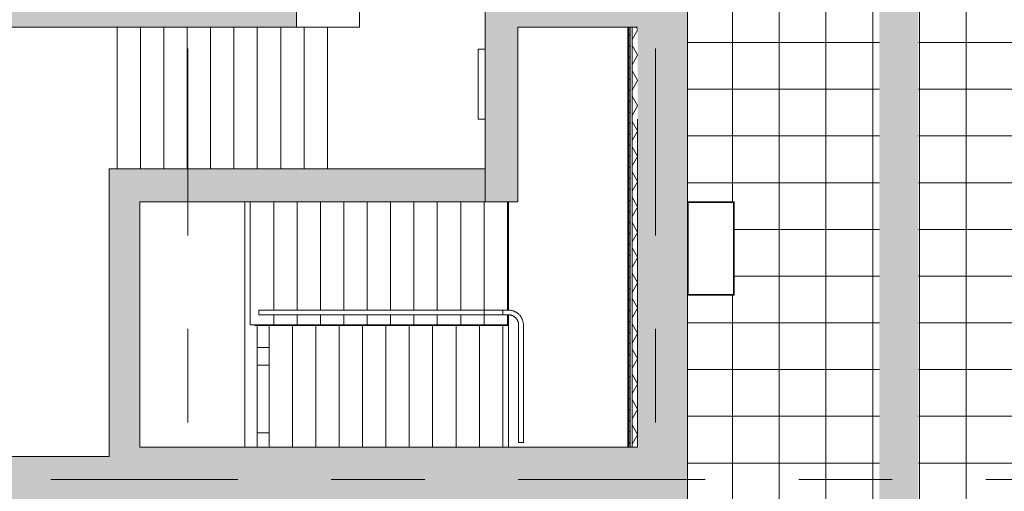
# Model space of a CAD drawing. Header units: millimetres. Extents: x -76482 to 3644, y -39128 to 75172.
# Tile 23 of 149: x -57150 to -44513, y -5762 to 293. Entities that reach past the tile are written whole.
import ezdxf

# ---------------------------------------------------------------- set-up
doc = ezdxf.new("R2010")
doc.units = ezdxf.units.MM
doc.linetypes.add('Center', pattern=[5999.999824, 2400.000015, -1199.999936, 1199.999936, -1199.999936])
for name, color, linetype, lineweight in [('_Beyond_', 7, 'Continuous', 9), ('Common Edges', 7, 'Continuous', 9), ('Cut Pattern', 7, 'Continuous', 9), ('Floors', 7, 'Continuous', 9), ('Nosing Lines', 7, 'Continuous', 9), ('Outlines', 7, 'Continuous', 9), ('Riser Lines', 7, 'Continuous', 9), ('Roofs', 7, 'Continuous', 9), ('Specialty Equipment', 7, 'Continuous', 9), ('Walls', 7, 'Continuous', 9), ('Walls-2', 7, 'Continuous', 18)]:
    doc.layers.add(name, color=color, linetype=linetype, lineweight=lineweight)
for name, color, linetype, lineweight, true_color in [('Cut Pattern-1', 9, 'Continuous', 9, 0x808080), ('Detail Items-1', 7, 'Continuous', 9, 0xc2d3b4), ('Grids-3', 7, 'Center', 9, 0xaaaaaa), ('Surface Pattern-2', 7, 'Continuous', 9, 0x232323)]:
    doc.layers.add(name, color=color, linetype=linetype, lineweight=lineweight, true_color=true_color)

# ---------------------------------------------------------------- blocks, each defined once
blk = doc.blocks.new('Cast-In-Place Stair - ___-4335091-2_ korruse plaan')
at = {"layer": '_Beyond_'}
for p, q in [((-54190, -2044), (-54190, -3627)), ((-53890, -2044), (-53890, -3437)), ((-53590, -2044), (-53590, -3437)), ((-53290, -2044), (-53290, -3437)), ((-52990, -2044), (-52990, -3437)), ((-52690, -2044), (-52690, -3437)), ((-52390, -2044), (-52390, -3437)), ((-52090, -2044), (-52090, -3437)), ((-51790, -2044), (-51790, -3437)), ((-51490, -2044), (-51490, -3437)), ((-51190, -2044), (-51190, -3437)), ((-50890, -3437), (-50890, -2044)), ((-53890, -3497), (-53890, -3627)), ((-53590, -3497), (-53590, -3627)), ((-53290, -3497), (-53290, -3627)), ((-52990, -3497), (-52990, -3627)), ((-52690, -3497), (-52690, -3627)), ((-52390, -3496), (-52390, -3627)), ((-52090, -3496), (-52090, -3627)), ((-51790, -3496), (-51790, -3627)), ((-51490, -3497), (-51490, -3627)), ((-51190, -3497), (-51190, -3627)), ((-50890, -3627), (-50890, -3496)), ((-54190, -3627), (-53890, -3627)), ((-53890, -3627), (-53590, -3627)), ((-53590, -3627), (-53290, -3627)), ((-53290, -3627), (-52990, -3627)), ((-52990, -3627), (-52690, -3627)), ((-52690, -3627), (-52390, -3627)), ((-52390, -3627), (-52090, -3627)), ((-52090, -3627), (-51790, -3627)), ((-51790, -3627), (-51490, -3627)), ((-51490, -3627), (-51190, -3627)), ((-51190, -3627), (-50890, -3627))]:
    blk.add_line(p, q, dxfattribs=at)
blk = doc.blocks.new('Voolikukapp MK - ol_ olev VK - 900x1020-5948754-2_ korruse plaan')
at = {"layer": 'Specialty Equipment'}
for p, q in [((-325, 210), (-325, 300)), ((575, 300), (-325, 300)), ((575, 210), (575, 300))]:
    blk.add_line(p, q, dxfattribs=at)
blk = doc.blocks.new('Jalapuhastusrest 7 - JPR-01-12752338-2_ korruse plaan')
at = {"layer": '_Beyond_'}
for p, q in [((-47990, -2054), (-48570, -2054)), ((-48570, -2054), (-48570, -3234)), ((-47990, -3234), (-47990, -2054)), ((-48570, -3234), (-47990, -3234))]:
    blk.add_line(p, q, dxfattribs=at)
blk = doc.blocks.new('E-korp trepi talad - E-korp trepi talad-12931835-2_ korruse plaan')
at = {"layer": '_Beyond_'}
for p, q in [((-54260, -5195), (-54260, -2044)), ((-50876, -2262), (-50890, -2262)), ((-50890, -3196), (-50876, -3196)), ((-50876, -3414), (-50890, -3414)), ((-54101, -5195), (-54101, -3634)), ((-54101, -3915), (-53950, -3915)), ((-53950, -4143), (-54101, -4143)), ((-54101, -5013), (-53950, -5013))]:
    blk.add_line(p, q, dxfattribs=at)
blk = doc.blocks.new('Top Rail Type - Top Rail_Internal_-13174641-2_ korruse plaan')
at = {"layer": '_Beyond_'}
for p, q in [((-51182, -3437), (-54081, -3437)), ((-54081, -3497), (-51182, -3497)), ((-50950, -3437), (-51182, -3437)), ((-51182, -3497), (-50950, -3497)), ((-50950, -3437), (-50950, -3497))]:
    blk.add_line(p, q, dxfattribs=at)
at = {"layer": '_Beyond_', "flags": 128}
blk.add_lwpolyline([(-54081, -3497), (-54081, -3496), (-54081, -3493), (-54081, -3488), (-54081, -3482), (-54081, -3474), (-54081, -3467), (-54081, -3459), (-54081, -3452), (-54081, -3445), (-54081, -3441), (-54081, -3438), (-54081, -3437)], dxfattribs=at)
at = {"layer": '_Beyond_'}
blk.add_open_spline([(-51182, -3497), (-51183, -3497), (-51184, -3496), (-51186, -3493), (-51188, -3488), (-51189, -3482), (-51190, -3475), (-51190, -3464), (-51189, -3454), (-51188, -3445), (-51186, -3440), (-51184, -3437), (-51183, -3437), (-51182, -3437)], degree=3, knots=[0, 0, 0, 0, 0.083333, 0.166667, 0.25, 0.333333, 0.416667, 0.5, 0.666667, 0.75, 0.833333, 0.916667, 1, 1, 1, 1], dxfattribs=at)
blk = doc.blocks.new('Top Rail Type - Top Rail_Internal_-13174743-2_ korruse plaan')
at = {"layer": '_Beyond_'}
for p, q in [((-50876, -3437), (-50950, -3437)), ((-50950, -3497), (-50950, -3437)), ((-50950, -3497), (-50876, -3497)), ((-50746, -3627), (-50746, -5136)), ((-50686, -5136), (-50686, -3627)), ((-50686, -5136), (-50746, -5136))]:
    blk.add_line(p, q, dxfattribs=at)
at = {"layer": '_Beyond_', "flags": 128}
for points in [[(-50686, -3627), (-50686, -3619), (-50686, -3611), (-50687, -3604), (-50688, -3596), (-50690, -3589), (-50691, -3582), (-50693, -3574), (-50696, -3567), (-50698, -3560), (-50701, -3553), (-50704, -3546), (-50707, -3539), (-50711, -3532), (-50715, -3526), (-50719, -3519), (-50723, -3513), (-50728, -3507), (-50733, -3501), (-50738, -3496), (-50743, -3490), (-50749, -3485), (-50755, -3480), (-50761, -3476), (-50767, -3471), (-50773, -3467), (-50780, -3463), (-50786, -3459), (-50793, -3456), (-50800, -3452), (-50807, -3450), (-50814, -3447), (-50821, -3445), (-50829, -3443), (-50836, -3441), (-50844, -3439), (-50851, -3438), (-50859, -3437), (-50866, -3437), (-50874, -3437), (-50876, -3437)], [(-50876, -3497), (-50871, -3497), (-50865, -3497), (-50860, -3498), (-50855, -3498), (-50850, -3499), (-50845, -3500), (-50840, -3502), (-50835, -3503), (-50830, -3505), (-50825, -3507), (-50820, -3509), (-50816, -3511), (-50811, -3514), (-50807, -3517), (-50802, -3519), (-50798, -3522), (-50794, -3526), (-50790, -3529), (-50786, -3532), (-50783, -3536), (-50779, -3540), (-50776, -3544), (-50772, -3548), (-50769, -3552), (-50766, -3556), (-50764, -3561), (-50761, -3565), (-50759, -3570), (-50757, -3575), (-50755, -3580), (-50753, -3584), (-50751, -3589), (-50750, -3594), (-50749, -3599), (-50748, -3605), (-50747, -3610), (-50746, -3615), (-50746, -3620), (-50746, -3625), (-50746, -3627)]]:
    blk.add_lwpolyline(points, dxfattribs=at)

msp = doc.modelspace()

# ---------------------------------------------------------------- hatches: boundary and pattern name
at = {"layer": 'Cut Pattern'}
h = msp.add_hatch(dxfattribs=at)
h.set_pattern_fill('FP_26', color=256, angle=-225, style=0, pattern_type=2)
h.set_pattern_definition([(225, (-49345, -2474.4), (70.7107, -70.7107), [])])
h.paths.add_polyline_path([(-49315, -5195), (-49315, 196), (-49330, 196), (-49330, -5195)])
h = msp.add_hatch(dxfattribs=at)
h.set_pattern_fill('FP_6', color=256, style=0, pattern_type=2)
h.set_pattern_definition([(0, (0, 0), (281.25, 162.38), [187.5, -375]), (120, (0, 0), (-281.2502, 162.37964), [187.5, -375]), (60, (0, 0), (-0.0002, 324.75964), [0, -375, 187.5, 0])])
h.paths.add_polyline_path([(-49220, -5195), (-49220, 196), (-49290, 196), (-49290, -5195)])
at = {"layer": 'Cut Pattern-1'}
for points in [[(-49100, -985), (-48580, -985), (-48580, 12215), (-49220, 12215), (-49220, -985)], [(-51176, -2044), (-50756, -2044), (-50756, 196), (-51176, 196), (-51176, -523)], [(-49220, -17427), (-48580, -16571), (-48580, -985), (-49220, -985), (-49220, -16761)], [(-51555, -2044), (-51176, -2044), (-51176, -1624), (-56000, -1624), (-56000, -2044), (-54010, -2044)], [(-56000, -5315), (-55610, -5315), (-55610, -2044), (-56000, -2044), (-56000, -3770)], [(-49220, -5915), (-49220, -5195), (-55610, -5195), (-55610, -5915), (-51555, -5915)], [(-61304, -5915), (-55610, -5915), (-55610, -5315), (-63027, -5315), (-63476, -5915), (-61323, -5915)]]:
    msp.add_hatch(color=256, dxfattribs=at).paths.add_polyline_path(points)
h = msp.add_hatch(color=256, dxfattribs=at)
h.paths.add_polyline_path([(-49330, 196), (-49220, 196), (-49220, 616), (-51176, 616), (-51176, 196), (-49345, 196)])
h.paths.add_polyline_path([(-54010, 196), (-53598, 196), (-53598, 616), (-58593, 616), (-58907, 196), (-56465, 196)])
at = {"layer": 'Detail Items-1'}
msp.add_hatch(color=256, dxfattribs=at).paths.add_polyline_path([(-52390, -25751), (-51128, -25309), (-51531, -25012), (-44707, -15886), (-13203, -15886), (-13203, -16389), (-12098, -15641), (-13203, -14886), (-13203, -15386), (-45616, -15386), (-45616, 58200), (-45114, 58200), (-45862, 59304), (-46616, 58200), (-46116, 58200), (-46116, 13439), (-62828, 26300), (-62525, 26697), (-63856, 26773), (-63437, 25503), (-63133, 25900), (-46116, 12685), (-46116, -16860), (-51936, -24715), (-52339, -24418), (-52388, -25691)])
at = {"layer": 'Surface Pattern-2'}
h = msp.add_hatch(dxfattribs=at)
h.set_pattern_fill('FP_40', color=256, style=0, pattern_type=2)
h.set_pattern_definition([(0, (-2.5, 0), (0, 600), []), (90, (-2.5, 0), (-600, 4e-14), [])])
h.paths.add_polyline_path([(-51512, -27788), (-50800, -26838), (-50800, -26836), (-49901, -25636), (-49902, -25635), (-49003, -24435), (-49004, -24433), (-48105, -23234), (-48106, -23232), (-47206, -22033), (-47207, -22031), (-46308, -20831), (-46309, -20829), (-45410, -19630), (-45411, -19628), (-44512, -18429), (-44512, -18427), (-43622, -17236), (-41915, -17237), (-41914, -17236), (-40415, -17237), (-40414, -17236), (-38915, -17237), (-38914, -17236), (-37415, -17237), (-37414, -17236), (-35915, -17237), (-35914, -17236), (-34415, -17237), (-34414, -17236), (-32915, -17237), (-32914, -17236), (-31415, -17237), (-31414, -17236), (-29915, -17237), (-29914, -17236), (-28415, -17237), (-28414, -17236), (-26915, -17237), (-26914, -17236), (-25415, -17237), (-25414, -17236), (-23915, -17237), (-23914, -17236), (-22415, -17237), (-22414, -17236), (-20915, -17237), (-20914, -17236), (-19415, -17237), (-19414, -17236), (-17915, -17237), (-17914, -17236), (-16415, -17237), (-16414, -17236), (-14915, -17237), (-14914, -17236), (-13415, -17237), (-13414, -17236), (-11915, -17237), (-11914, -17236), (-10564, -17236), (-10564, -13620), (-11279, -13620), (-11284, -13628), (-11294, -13635), (-11294, -13810), (-11281, -13821), (-11277, -13830), (-11277, -13840), (-11284, -13852), (-11294, -13859), (-11294, -14060), (-11281, -14071), (-11277, -14080), (-11277, -14090), (-11284, -14102), (-11294, -14109), (-11294, -14310), (-11281, -14321), (-11277, -14330), (-11277, -14340), (-11284, -14352), (-11294, -14359), (-11294, -14560), (-11281, -14571), (-11277, -14580), (-11277, -14590), (-11284, -14602), (-11294, -14609), (-11294, -14810), (-11281, -14821), (-11277, -14830), (-11277, -14840), (-11284, -14852), (-11294, -14859), (-11294, -15060), (-11281, -15071), (-11277, -15080), (-11277, -15090), (-11284, -15102), (-11294, -15109), (-11294, -15334), (-11281, -15345), (-11277, -15354), (-11277, -15364), (-11284, -15376), (-11295, -15382), (-11309, -15382), (-11322, -15371), (-11326, -15360), (-11326, -15354), (-11324, -15348), (-11315, -15338), (-11309, -15333), (-11309, -15211), (-11314, -15211), (-11314, -15171), (-11309, -15171), (-11311, -15106), (-11317, -15103), (-11322, -15097), (-11326, -15087), (-11326, -15080), (-11324, -15074), (-11315, -15064), (-11309, -15059), (-11309, -14961), (-11314, -14961), (-11314, -14921), (-11309, -14921), (-11311, -14856), (-11317, -14853), (-11322, -14847), (-11326, -14837), (-11326, -14830), (-11324, -14824), (-11315, -14814), (-11309, -14809), (-11309, -14711), (-11314, -14711), (-11314, -14671), (-11309, -14671), (-11311, -14606), (-11317, -14603), (-11322, -14597), (-11326, -14587), (-11326, -14580), (-11324, -14574), (-11315, -14564), (-11309, -14559), (-11309, -14461), (-11314, -14461), (-11314, -14421), (-11309, -14421), (-11311, -14356), (-11317, -14353), (-11322, -14347), (-11326, -14337), (-11326, -14330), (-11324, -14324), (-11315, -14314), (-11309, -14309), (-11309, -14211), (-11314, -14211), (-11314, -14171), (-11309, -14171), (-11311, -14106), (-11317, -14103), (-11322, -14097), (-11326, -14087), (-11326, -14080), (-11324, -14074), (-11315, -14064), (-11309, -14059), (-11309, -13961), (-11314, -13961), (-11314, -13921), (-11309, -13921), (-11311, -13856), (-11317, -13853), (-11322, -13847), (-11326, -13837), (-11326, -13830), (-11324, -13824), (-11315, -13814), (-11309, -13809), (-11311, -13632), (-11317, -13629), (-11322, -13623), (-11326, -13620), (-11639, -13619), (-11640, -13620), (-13139, -13619), (-13140, -13620), (-14639, -13619), (-14640, -13620), (-16139, -13619), (-16140, -13620), (-17639, -13619), (-17640, -13620), (-19139, -13619), (-19140, -13620), (-20639, -13619), (-20640, -13620), (-22139, -13619), (-22140, -13620), (-23639, -13619), (-23640, -13620), (-25139, -13619), (-25140, -13620), (-26639, -13619), (-26640, -13620), (-28139, -13619), (-28140, -13620), (-29639, -13619), (-29640, -13620), (-30613, -13620), (-30613, -13839), (-31477, -13839), (-31477, -13546), (-31663, -13646), (-31916, -13765), (-32144, -13859), (-32373, -13942), (-32620, -14017), (-32869, -14080), (-33143, -14133), (-33379, -14168), (-33635, -14194), (-33891, -14206), (-34151, -14206), (-34405, -14194), (-34678, -14166), (-34916, -14131), (-35179, -14078), (-35461, -14005), (-35508, -13991), (-35705, -13929), (-35961, -13834), (-36163, -13749), (-36411, -13629), (-36600, -13528), (-36600, -13797), (-37382, -13797), (-37382, -13017), (-37232, -13017), (-37232, -12959), (-37238, -12959), (-37251, -12946), (-37253, -12945), (-37380, -12946), (-37380, -12962), (-38850, -12962), (-38850, -12895), (-38862, -12894), (-38862, -12883), (-38850, -12882), (-38850, -12107), (-38862, -12107), (-38862, -12095), (-38850, -12095), (-38850, -12034), (-43469, -12032), (-43469, -10421), (-43420, -10421), (-43420, -5239), (-43372, -5239), (-43372, -5154), (-43490, -5154), (-43490, -4854), (-43372, -4854), (-43372, -12), (-43382, -11), (-43382, -9), (-43385, -11), (-43384, 54780), (-43384, 54783), (-42560, 54783), (-42560, 59937), (-43340, 59937), (-43340, 60027), (-48520, 60027), (-48521, 55937), (-48520, 55936), (-48519, 54006), (-48510, 54006), (-48510, 15281), (-46116, 13439), (-46116, 58200), (-46616, 58200), (-45862, 59304), (-45114, 58200), (-45616, 58200), (-45616, -15386), (-13203, -15386), (-13203, -14886), (-12098, -15641), (-13203, -16389), (-13203, -15886), (-44707, -15886), (-51531, -25012), (-51128, -25309), (-52390, -25751), (-52339, -24418), (-51936, -24715), (-46116, -16860), (-46116, 12685), (-48510, 14544), (-48511, 13906), (-48510, 13905), (-48511, 12815), (-48580, 12815), (-48580, 9841), (-47980, 9841), (-47980, 8641), (-48580, 8641), (-48580, -2044), (-47980, -2044), (-47980, -3244), (-48580, -3244), (-48580, -8604), (-47980, -8604), (-47980, -9804), (-48580, -9804), (-48580, -17556), (-54539, -25525), (-51515, -27786)])
h.paths.add_polyline_path([(-51160, -27210), (-51162, -27209), (-51174, -27205), (-51178, -27201), (-51181, -27196), (-51185, -27188), (-51185, -27175), (-51245, -27131), (-51248, -27134), (-51280, -27111), (-51277, -27107), (-51330, -27069), (-51335, -27072), (-51344, -27072), (-51356, -27069), (-51361, -27065), (-51364, -27060), (-51367, -27051), (-51367, -27039), (-51445, -26981), (-51448, -26985), (-51480, -26961), (-51477, -26957), (-51530, -26920), (-51535, -26922), (-51544, -26923), (-51556, -26919), (-51561, -26915), (-51564, -26910), (-51567, -26902), (-51567, -26889), (-51645, -26831), (-51648, -26835), (-51680, -26811), (-51677, -26807), (-51730, -26770), (-51736, -26773), (-51744, -26773), (-51756, -26769), (-51761, -26765), (-51764, -26760), (-51767, -26752), (-51767, -26740), (-51845, -26682), (-51848, -26686), (-51880, -26662), (-51877, -26658), (-51931, -26620), (-51936, -26623), (-51945, -26623), (-51956, -26620), (-51961, -26616), (-51964, -26611), (-51968, -26602), (-51968, -26590), (-52045, -26532), (-52048, -26536), (-52081, -26512), (-52078, -26508), (-52131, -26471), (-52136, -26473), (-52145, -26474), (-52157, -26470), (-52161, -26466), (-52165, -26461), (-52168, -26453), (-52168, -26440), (-52246, -26382), (-52249, -26386), (-52281, -26362), (-52278, -26358), (-52331, -26321), (-52336, -26324), (-52345, -26324), (-52357, -26320), (-52362, -26316), (-52365, -26311), (-52368, -26303), (-52368, -26291), (-52473, -26215), (-52478, -26217), (-52487, -26218), (-52499, -26214), (-52504, -26210), (-52507, -26205), (-52510, -26197), (-52506, -26179), (-52500, -26173), (-52484, -26169), (-52472, -26173), (-52466, -26179), (-52461, -26190), (-52461, -26203), (-52358, -26279), (-52342, -26276), (-52330, -26279), (-52323, -26285), (-52319, -26297), (-52318, -26309), (-52158, -26429), (-52141, -26425), (-52130, -26429), (-52123, -26435), (-52118, -26446), (-52118, -26459), (-51957, -26579), (-51941, -26575), (-51929, -26578), (-51923, -26584), (-51918, -26596), (-51918, -26608), (-51757, -26728), (-51741, -26725), (-51729, -26728), (-51723, -26734), (-51718, -26746), (-51718, -26758), (-51555, -26878), (-51541, -26874), (-51529, -26878), (-51522, -26884), (-51518, -26895), (-51518, -26908), (-51357, -27028), (-51340, -27024), (-51329, -27027), (-51322, -27033), (-51318, -27045), (-51317, -27058), (-51174, -27164), (-51158, -27160), (-51146, -27164), (-51140, -27170), (-51135, -27181), (-51140, -27199), (-51146, -27205), (-51160, -27209)])
h.paths.add_polyline_path([(-52598, -26134), (-52599, -26134), (-52611, -26130), (-52616, -26126), (-52619, -26121), (-52622, -26113), (-52622, -26100), (-52644, -26084), (-52647, -26088), (-52679, -26064), (-52676, -26060), (-52730, -26023), (-52735, -26025), (-52744, -26026), (-52755, -26022), (-52760, -26018), (-52763, -26013), (-52767, -26005), (-52767, -25992), (-52844, -25934), (-52847, -25938), (-52879, -25914), (-52876, -25910), (-52930, -25873), (-52935, -25876), (-52944, -25876), (-52956, -25872), (-52960, -25868), (-52963, -25863), (-52967, -25855), (-52967, -25843), (-53045, -25785), (-53048, -25789), (-53080, -25765), (-53077, -25761), (-53130, -25723), (-53135, -25726), (-53144, -25726), (-53156, -25723), (-53161, -25719), (-53164, -25713), (-53167, -25705), (-53167, -25693), (-53245, -25635), (-53248, -25639), (-53280, -25615), (-53277, -25611), (-53330, -25574), (-53335, -25576), (-53344, -25577), (-53356, -25573), (-53361, -25569), (-53364, -25564), (-53367, -25556), (-53367, -25543), (-53445, -25485), (-53448, -25489), (-53480, -25465), (-53477, -25461), (-53530, -25424), (-53536, -25426), (-53544, -25427), (-53556, -25423), (-53561, -25419), (-53564, -25414), (-53567, -25406), (-53567, -25394), (-53645, -25335), (-53648, -25339), (-53680, -25315), (-53677, -25311), (-53731, -25274), (-53736, -25277), (-53745, -25277), (-53756, -25274), (-53761, -25269), (-53764, -25264), (-53768, -25256), (-53768, -25244), (-53845, -25186), (-53848, -25190), (-53881, -25166), (-53878, -25162), (-53931, -25124), (-53936, -25127), (-53945, -25127), (-53957, -25124), (-53961, -25120), (-53965, -25115), (-53968, -25106), (-53968, -25094), (-54035, -25046), (-54040, -25049), (-54049, -25049), (-54061, -25046), (-54066, -25042), (-54069, -25037), (-54072, -25029), (-54068, -25011), (-54062, -25005), (-54046, -25001), (-54034, -25005), (-54027, -25011), (-54023, -25022), (-54022, -25035), (-53958, -25083), (-53941, -25079), (-53930, -25082), (-53923, -25088), (-53918, -25100), (-53918, -25113), (-53757, -25233), (-53741, -25229), (-53729, -25232), (-53723, -25238), (-53718, -25250), (-53718, -25262), (-53557, -25382), (-53541, -25379), (-53529, -25382), (-53523, -25388), (-53518, -25400), (-53518, -25412), (-53357, -25532), (-53341, -25528), (-53329, -25532), (-53322, -25538), (-53318, -25549), (-53318, -25562), (-53157, -25682), (-53140, -25678), (-53129, -25681), (-53122, -25687), (-53118, -25699), (-53117, -25711), (-52956, -25831), (-52940, -25828), (-52928, -25831), (-52922, -25837), (-52917, -25849), (-52917, -25861), (-52756, -25981), (-52740, -25977), (-52728, -25981), (-52722, -25987), (-52717, -25998), (-52717, -26011), (-52612, -26089), (-52596, -26085), (-52584, -26089), (-52578, -26095), (-52573, -26106), (-52577, -26124), (-52583, -26130), (-52597, -26134)])
h.paths.add_polyline_path([(-11302, -17143), (-11317, -17137), (-11322, -17131), (-11326, -17120), (-11326, -17114), (-11324, -17108), (-11315, -17098), (-11309, -17093), (-11309, -17015), (-11314, -17015), (-11314, -16975), (-11309, -16975), (-11311, -16910), (-11317, -16907), (-11322, -16901), (-11326, -16890), (-11326, -16884), (-11324, -16878), (-11315, -16868), (-11309, -16863), (-11309, -16765), (-11314, -16765), (-11314, -16725), (-11309, -16725), (-11311, -16660), (-11317, -16657), (-11322, -16651), (-11326, -16640), (-11326, -16634), (-11324, -16628), (-11315, -16618), (-11309, -16613), (-11309, -16515), (-11314, -16515), (-11314, -16475), (-11309, -16475), (-11311, -16410), (-11317, -16407), (-11322, -16401), (-11326, -16390), (-11326, -16384), (-11324, -16378), (-11315, -16368), (-11309, -16363), (-11309, -16265), (-11314, -16265), (-11314, -16225), (-11309, -16225), (-11311, -16160), (-11317, -16157), (-11322, -16151), (-11326, -16140), (-11326, -16134), (-11324, -16128), (-11315, -16118), (-11309, -16113), (-11309, -16015), (-11314, -16015), (-11314, -15975), (-11309, -15975), (-11311, -15910), (-11317, -15907), (-11322, -15901), (-11326, -15890), (-11326, -15884), (-11324, -15878), (-11315, -15868), (-11309, -15863), (-11309, -15765), (-11314, -15765), (-11314, -15725), (-11309, -15725), (-11311, -15660), (-11317, -15657), (-11322, -15651), (-11326, -15640), (-11326, -15634), (-11324, -15628), (-11315, -15618), (-11309, -15613), (-11311, -15480), (-11317, -15477), (-11322, -15471), (-11326, -15460), (-11326, -15454), (-11324, -15448), (-11315, -15438), (-11308, -15434), (-11294, -15434), (-11281, -15445), (-11277, -15454), (-11277, -15464), (-11284, -15476), (-11294, -15483), (-11294, -15614), (-11281, -15625), (-11277, -15634), (-11277, -15644), (-11284, -15656), (-11294, -15663), (-11294, -15864), (-11281, -15875), (-11277, -15884), (-11277, -15894), (-11284, -15906), (-11294, -15913), (-11294, -16114), (-11281, -16125), (-11277, -16134), (-11277, -16144), (-11284, -16156), (-11294, -16163), (-11294, -16364), (-11281, -16375), (-11277, -16384), (-11277, -16394), (-11284, -16406), (-11294, -16413), (-11294, -16614), (-11281, -16625), (-11277, -16634), (-11277, -16644), (-11284, -16656), (-11294, -16663), (-11294, -16864), (-11281, -16875), (-11277, -16884), (-11277, -16894), (-11284, -16906), (-11294, -16913), (-11294, -17094), (-11281, -17105), (-11277, -17114), (-11277, -17124), (-11284, -17136), (-11295, -17142)])
h.paths.add_polyline_path([(-37380, -12045), (-37237, -12045), (-37238, -11999), (-37251, -11986), (-37255, -11975), (-37410, -11975), (-37410, -12028), (-37380, -12028), (-37380, -12044)])
h.paths.add_polyline_path([(-49390, 13346), (-49389, 13905), (-49390, 13906), (-49390, 15227), (-63133, 25900), (-63437, 25503), (-63856, 26773), (-62526, 26695), (-62828, 26300), (-49390, 15958), (-49390, 53946), (-49890, 53946), (-49890, 53766), (-49930, 53766), (-49930, 53771), (-50660, 53771), (-50660, 53766), (-50700, 53766), (-50700, 53946), (-57488, 53946), (-58382, 52761), (-58382, 52758), (-59285, 51563), (-59285, 51560), (-60188, 50365), (-60188, 50363), (-61091, 49167), (-61091, 49165), (-61993, 47970), (-61993, 47967), (-62896, 46772), (-62896, 46769), (-63799, 45574), (-63799, 45571), (-64204, 45033), (-58034, 40383), (-66729, 28844), (-70971, 32040), (-71000, 31999), (-70997, 31994), (-70997, 31985), (-71001, 31973), (-71005, 31968), (-71010, 31965), (-71022, 31961), (-71021, 31953), (-71025, 31941), (-71029, 31936), (-71034, 31933), (-71046, 31930), (-71055, 31930), (-71125, 31833), (-71122, 31828), (-71122, 31819), (-71126, 31807), (-71130, 31802), (-71135, 31799), (-71147, 31796), (-71155, 31796), (-71275, 31633), (-71273, 31628), (-71273, 31619), (-71276, 31607), (-71280, 31603), (-71285, 31599), (-71297, 31597), (-71306, 31596), (-71426, 31433), (-71423, 31428), (-71423, 31419), (-71427, 31408), (-71431, 31403), (-71436, 31400), (-71448, 31397), (-71456, 31397), (-71576, 31234), (-71574, 31229), (-71573, 31220), (-71577, 31208), (-71581, 31203), (-71586, 31200), (-71598, 31197), (-71607, 31197), (-71727, 31034), (-71724, 31029), (-71724, 31020), (-71728, 31008), (-71732, 31004), (-71737, 31001), (-71748, 30998), (-71757, 30997), (-71877, 30834), (-71875, 30829), (-71874, 30820), (-71878, 30809), (-71882, 30804), (-71887, 30801), (-71899, 30798), (-71908, 30798), (-72028, 30635), (-72025, 30630), (-72025, 30621), (-72028, 30609), (-72033, 30604), (-72038, 30601), (-72049, 30598), (-72058, 30598), (-72098, 30541), (-72096, 30536), (-72096, 30527), (-72099, 30515), (-72103, 30510), (-72108, 30507), (-72120, 30505), (-72134, 30508), (-72140, 30514), (-72144, 30531), (-72140, 30542), (-72135, 30549), (-72123, 30554), (-72110, 30554), (-72069, 30608), (-72073, 30625), (-72070, 30636), (-72064, 30643), (-72052, 30647), (-72040, 30648), (-71919, 30808), (-71923, 30824), (-71919, 30836), (-71913, 30842), (-71902, 30847), (-71889, 30847), (-71768, 31008), (-71772, 31024), (-71769, 31036), (-71763, 31042), (-71751, 31047), (-71739, 31047), (-71618, 31207), (-71622, 31223), (-71618, 31235), (-71612, 31242), (-71601, 31246), (-71588, 31247), (-71468, 31407), (-71471, 31423), (-71468, 31435), (-71462, 31441), (-71451, 31446), (-71438, 31446), (-71317, 31607), (-71321, 31623), (-71317, 31635), (-71312, 31641), (-71300, 31646), (-71287, 31646), (-71167, 31806), (-71170, 31822), (-71167, 31834), (-71161, 31841), (-71150, 31845), (-71137, 31846), (-71066, 31940), (-71069, 31956), (-71066, 31968), (-71060, 31974), (-71049, 31979), (-71044, 31980), (-71045, 31987), (-71042, 32000), (-71036, 32007), (-71025, 32011), (-71012, 32012), (-70983, 32049), (-71259, 32257), (-72428, 30706), (-72256, 30575), (-72272, 30551), (-71650, 30083), (-71631, 30106), (-71046, 29663), (-71063, 29640), (-70440, 29171), (-70421, 29194), (-69833, 28749), (-69850, 28726), (-69227, 28257), (-69208, 28280), (-68392, 27662), (-68389, 27662), (-67194, 26759), (-67191, 26759), (-65996, 25857), (-65993, 25857), (-64798, 24954), (-64795, 24954), (-63600, 24051), (-63597, 24051), (-62402, 23149), (-62399, 23149), (-61204, 22246), (-61201, 22246), (-60006, 21343), (-60003, 21343), (-58808, 20440), (-58805, 20440), (-57610, 19538), (-57607, 19538), (-56412, 18635), (-56409, 18635), (-55214, 17732), (-55211, 17732), (-54016, 16829), (-54013, 16829), (-52818, 15927), (-52815, 15927), (-51620, 15024), (-51617, 15024), (-50422, 14121), (-50419, 14121), (-49407, 13358)])
h.paths.add_polyline_path([(-53067, 20796), (-54090, 20796), (-54090, 21996), (-52890, 21996), (-52890, 20796), (-52990, 20796)])
h.paths.add_polyline_path([(-52890, 26796), (-54090, 26796), (-54090, 27996), (-52890, 27996), (-52890, 26866)])
h.paths.add_polyline_path([(-66877, 29899), (-59089, 40235), (-64658, 44430), (-64702, 44376), (-64702, 44373), (-65288, 43595), (-65032, 43403), (-65007, 43436), (-63409, 42232), (-63435, 42199), (-62836, 41748), (-62810, 41781), (-61213, 40577), (-61238, 40544), (-60427, 39932), (-66709, 31596), (-66469, 31415), (-66770, 31016), (-69931, 33398), (-69937, 33395), (-69950, 33395), (-70024, 33295), (-70021, 33289), (-70021, 33281), (-70024, 33269), (-70028, 33264), (-70033, 33261), (-70045, 33258), (-70054, 33258), (-70174, 33095), (-70171, 33090), (-70171, 33081), (-70175, 33069), (-70179, 33064), (-70184, 33061), (-70196, 33058), (-70204, 33058), (-70324, 32895), (-70322, 32890), (-70321, 32881), (-70325, 32869), (-70329, 32865), (-70334, 32862), (-70346, 32859), (-70355, 32858), (-70475, 32696), (-70472, 32690), (-70472, 32682), (-70476, 32670), (-70480, 32665), (-70485, 32662), (-70496, 32659), (-70505, 32659), (-70518, 32642), (-67448, 30329)])
h.paths.add_polyline_path([(-70530, 32651), (-70516, 32669), (-70520, 32685), (-70517, 32697), (-70511, 32703), (-70499, 32708), (-70487, 32708), (-70366, 32869), (-70370, 32885), (-70366, 32897), (-70360, 32903), (-70349, 32908), (-70336, 32908), (-70216, 33068), (-70219, 33085), (-70216, 33096), (-70210, 33103), (-70199, 33107), (-70186, 33108), (-70065, 33268), (-70069, 33284), (-70065, 33296), (-70060, 33302), (-70048, 33307), (-70035, 33307), (-69961, 33406), (-69967, 33425), (-70230, 33623), (-70806, 32859), (-70540, 32659)])
h.paths.add_polyline_path([(-53396, 32796), (-54090, 32796), (-54090, 33996), (-52890, 33996), (-52890, 32796), (-53089, 32796)])
h.paths.add_polyline_path([(-52990, 38796), (-54090, 38796), (-54090, 39996), (-52890, 39996), (-52890, 38796), (-52960, 38796)])
h.paths.add_polyline_path([(-52890, 44796), (-54090, 44796), (-54090, 45996), (-52890, 45996), (-52890, 44866)])
h.paths.add_polyline_path([(-49930, 53801), (-49930, 53946), (-50660, 53946), (-50660, 53801), (-49974, 53801)])
h.paths.add_polyline_path([(-56176, 53954), (-56175, 53954), (-56176, 53959)])
h.paths.add_polyline_path([(-54676, 53954), (-54675, 53954), (-54676, 53956)])
h.paths.add_polyline_path([(-53176, 53954), (-53175, 53954), (-53176, 53959)])
h.paths.add_polyline_path([(-42770, 59620), (-43170, 59620), (-43170, 59920), (-42670, 59920), (-42670, 59620)])

# ---------------------------------------------------------------- linework, layer by layer
at = {"layer": '_Beyond_'}
for p, q in [((-54190, -2044), (-54190, -3627)), ((-53890, -2044), (-53890, -3437)), ((-53590, -2044), (-53590, -3437)), ((-53290, -2044), (-53290, -3437)), ((-52990, -2044), (-52990, -3437)), ((-52690, -2044), (-52690, -3437)), ((-52390, -2044), (-52390, -3437)), ((-52090, -2044), (-52090, -3437)), ((-51790, -2044), (-51790, -3437)), ((-51490, -2044), (-51490, -3437)), ((-51190, -2044), (-51190, -3437)), ((-50890, -3437), (-50890, -2044)), ((-50876, -2044), (-50876, -3437)), ((-48190, -2054), (-48190, -2044)), ((-48190, -3244), (-48190, -3234)), ((-53890, -3497), (-53890, -3627)), ((-53590, -3497), (-53590, -3627)), ((-53290, -3497), (-53290, -3627)), ((-52990, -3497), (-52990, -3627)), ((-52690, -3497), (-52690, -3627)), ((-52390, -3496), (-52390, -3627)), ((-52090, -3496), (-52090, -3627)), ((-51790, -3496), (-51790, -3627)), ((-51490, -3497), (-51490, -3627)), ((-51190, -3497), (-51190, -3627)), ((-50890, -3414), (-50876, -3414)), ((-50890, -3627), (-50890, -3496)), ((-50876, -3497), (-50876, -5195)), ((-54190, -3627), (-53890, -3627)), ((-54134, -3627), (-54134, -3634)), ((-53950, -3634), (-54134, -3634)), ((-53890, -3627), (-53590, -3627)), ((-50876, -3634), (-53679, -3634)), ((-53590, -3627), (-53290, -3627)), ((-53290, -3627), (-52990, -3627)), ((-52990, -3627), (-52690, -3627)), ((-52690, -3627), (-52390, -3627)), ((-52390, -3627), (-52090, -3627)), ((-52090, -3627), (-51790, -3627)), ((-51790, -3627), (-51490, -3627)), ((-51490, -3627), (-51190, -3627)), ((-51190, -3627), (-50890, -3627))]:
    msp.add_line(p, q, dxfattribs=at)
at = {"layer": 'Common Edges'}
for p, q in [((-49345, 196), (-49220, 196)), ((-49330, 196), (-49330, -5195)), ((-49315, 196), (-49315, -5195)), ((-49290, 196), (-49290, -5195))]:
    msp.add_line(p, q, dxfattribs=at)
at = {"layer": 'Floors'}
msp.add_line((-55900, -1624), (-55900, 196), dxfattribs=at)
at = {"layer": 'Grids-3'}
for p, q in [((-54990, 65923), (-54990, -9787)), ((-48990, 65923), (-48990, -17198)), ((-68751, -5610), (-2509, -5610))]:
    msp.add_line(p, q, dxfattribs=at)
at = {"layer": 'Nosing Lines'}
for p, q in [((-55600, -1624), (-55600, 196)), ((-55300, -1624), (-55300, 196)), ((-55000, -1624), (-55000, 196)), ((-54700, -1624), (-54700, 196)), ((-54400, -1624), (-54400, 196)), ((-54100, -1624), (-54100, 196)), ((-53800, -1624), (-53800, 196)), ((-53500, -1624), (-53500, 196)), ((-53650, -5195), (-53650, -3634)), ((-53350, -5195), (-53350, -3634)), ((-53050, -5195), (-53050, -3634)), ((-52750, -5195), (-52750, -3634)), ((-52450, -5195), (-52450, -3634)), ((-52150, -5195), (-52150, -3634)), ((-51850, -5195), (-51850, -3634)), ((-51550, -5195), (-51550, -3634)), ((-51250, -5195), (-51250, -3634)), ((-50950, -5195), (-50950, -3634))]:
    msp.add_line(p, q, dxfattribs=at)
at = {"layer": 'Outlines'}
for p, q in [((-55900, -1624), (-55900, 196)), ((-53200, -1624), (-53200, 196)), ((-53950, -5195), (-53950, -3634)), ((-53679, -3634), (-53950, -3634))]:
    msp.add_line(p, q, dxfattribs=at)
at = {"layer": 'Riser Lines'}
for p, q in [((-55600, -1624), (-55600, 196)), ((-55300, -1624), (-55300, 196)), ((-55000, -1624), (-55000, 196)), ((-54700, -1624), (-54700, 196)), ((-54400, -1624), (-54400, 196)), ((-54100, -1624), (-54100, 196)), ((-53800, -1624), (-53800, 196)), ((-53500, -1624), (-53500, 196)), ((-53200, -1624), (-53200, 196)), ((-53650, -5195), (-53650, -3634)), ((-53350, -5195), (-53350, -3634)), ((-53050, -5195), (-53050, -3634)), ((-52750, -5195), (-52750, -3634)), ((-52450, -5195), (-52450, -3634)), ((-52150, -5195), (-52150, -3634)), ((-51850, -5195), (-51850, -3634)), ((-51550, -5195), (-51550, -3634)), ((-51250, -5195), (-51250, -3634)), ((-50950, -5195), (-50950, -3634))]:
    msp.add_line(p, q, dxfattribs=at)
at = {"layer": 'Roofs'}
for p, q in [((-47980, -2044), (-48580, -2044)), ((-47980, -3244), (-47980, -2044)), ((-48580, -3244), (-47980, -3244))]:
    msp.add_line(p, q, dxfattribs=at)
at = {"layer": 'Walls'}
for p, q in [((-52789, 616), (-52789, 196)), ((-52789, 196), (-53598, 196))]:
    msp.add_line(p, q, dxfattribs=at)
at = {"layer": 'Walls-2'}
for p, q in [((-48580, -17556), (-48580, 12815)), ((-53598, 196), (-53598, 616)), ((-51176, -2044), (-51176, 616)), ((-58907, 196), (-53598, 196)), ((-50756, -2044), (-50756, 196)), ((-50756, 196), (-49345, 196)), ((-49345, 196), (-49345, -5195)), ((-49220, -5195), (-49220, -985)), ((-56000, -1624), (-56000, -5315)), ((-51176, -1624), (-56000, -1624)), ((-55610, -5195), (-55610, -2044)), ((-55610, -2044), (-50756, -2044)), ((-55610, -5195), (-49220, -5195)), ((-56000, -5315), (-63027, -5315))]:
    msp.add_line(p, q, dxfattribs=at)

# ---------------------------------------------------------------- block references
at = {"layer": '_Beyond_'}
for name in ['E-korp trepi talad - E-korp trepi talad-12931835-2_ korruse plaan', 'Cast-In-Place Stair - ___-4335091-2_ korruse plaan', 'Jalapuhastusrest 7 - JPR-01-12752338-2_ korruse plaan', 'Top Rail Type - Top Rail_Internal_-13174641-2_ korruse plaan', 'Top Rail Type - Top Rail_Internal_-13174743-2_ korruse plaan']:
    msp.add_blockref(name, (0, 0), dxfattribs=at)
at = {"layer": 'Specialty Equipment', "rotation": 90}
msp.add_blockref('Voolikukapp MK - ol_ olev VK - 900x1020-5948754-2_ korruse plaan', (-50966, -659), dxfattribs=at)

doc.saveas('drawing.dxf')
